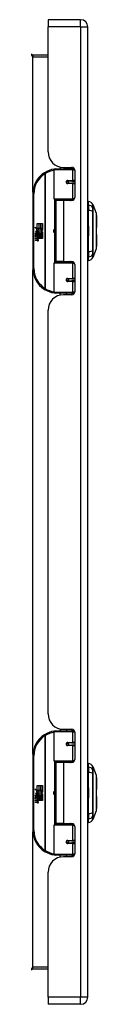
# Model space of a CAD drawing. Header units: inches. Extents: x 10 to 135, y 9 to 88.
# Tile 3 of 9: x 49.45 to 50.76, y 39.2 to 59. Entities that reach past the tile are written whole.
import ezdxf

# ---------------------------------------------------------------- set-up
doc = ezdxf.new("R2010")
doc.units = ezdxf.units.IN
doc.header["$MEASUREMENT"] = 0
doc.layers.add('Visible Edges(ANSI)', color=7, linetype='Continuous', lineweight=25)
doc.layers.add('Visible Tangent Edges(ANSI)', color=7, linetype='Continuous', lineweight=25)

msp = doc.modelspace()

# ---------------------------------------------------------------- linework, layer by layer
at = {"layer": 'Visible Edges(ANSI)'}
for p, q in [((49.783, 58.998), (49.783, 58.852)), ((50.437, 58.998), (49.783, 58.998)), ((49.783, 56.341), (49.783, 58.852)), ((50.583, 39.341), (50.583, 58.852)), ((49.783, 58.284), (49.479, 58.284)), ((49.903, 55.394), (49.903, 55.979)), ((49.923, 55.998), (50.253, 55.998)), ((50.028, 56.037), (50.028, 55.998)), ((50.095, 56.029), (50.261, 56.029)), ((50.154, 56.029), (50.154, 55.998)), ((50.311, 55.998), (50.253, 55.998)), ((50.311, 55.998), (50.313, 55.998)), ((50.32, 55.97), (50.32, 55.423)), ((50.17, 55.754), (50.171, 55.752)), ((50.176, 55.752), (50.171, 55.752)), ((50.263, 55.754), (50.176, 55.754)), ((50.176, 55.711), (50.263, 55.711)), ((50.178, 55.752), (50.178, 55.754)), ((50.179, 55.713), (50.179, 55.711)), ((50.263, 55.754), (50.32, 55.754)), ((50.32, 55.711), (50.263, 55.711)), ((49.478, 55.498), (49.478, 53.998)), ((50.257, 55.378), (49.919, 55.378)), ((50.091, 55.364), (49.938, 55.364)), ((49.938, 55.364), (49.938, 54.133)), ((49.996, 55.378), (49.996, 55.364)), ((50.261, 55.364), (50.091, 55.364)), ((50.186, 55.378), (50.186, 55.364)), ((50.257, 55.378), (50.3, 55.378)), ((50.599, 55.271), (50.599, 55.339)), ((50.599, 55.271), (50.599, 55.16)), ((50.686, 55.279), (50.753, 55.105)), ((50.595, 55.148), (50.583, 55.148)), ((50.599, 54.337), (50.599, 55.16)), ((49.566, 54.898), (49.599, 54.898)), ((49.566, 54.801), (49.566, 54.898)), ((49.599, 54.898), (49.599, 54.8)), ((49.603, 54.898), (49.635, 54.898)), ((49.603, 54.8), (49.603, 54.898)), ((49.635, 54.898), (49.635, 54.8)), ((49.639, 54.8), (49.639, 54.898)), ((49.639, 54.898), (49.671, 54.898)), ((49.671, 54.898), (49.671, 54.765)), ((50.759, 55.05), (50.759, 54.819)), ((49.519, 54.826), (49.566, 54.801)), ((49.565, 54.782), (49.519, 54.826)), ((49.533, 54.703), (49.561, 54.679)), ((49.533, 54.687), (49.533, 54.703)), ((49.553, 54.673), (49.533, 54.687)), ((49.533, 54.664), (49.553, 54.671)), ((49.533, 54.647), (49.533, 54.664)), ((49.561, 54.661), (49.533, 54.647)), ((49.545, 54.709), (49.536, 54.709)), ((49.551, 54.78), (49.565, 54.782)), ((49.595, 54.749), (49.551, 54.78)), ((49.553, 54.671), (49.553, 54.673)), ((49.557, 54.702), (49.557, 54.739)), ((49.561, 54.679), (49.588, 54.692)), ((49.588, 54.637), (49.561, 54.661)), ((49.566, 54.737), (49.566, 54.713)), ((49.588, 54.676), (49.569, 54.668)), ((49.569, 54.668), (49.569, 54.666)), ((49.569, 54.666), (49.588, 54.653)), ((49.57, 54.8), (49.599, 54.784)), ((49.599, 54.8), (49.57, 54.8)), ((49.573, 54.666), (49.591, 54.674)), ((49.671, 54.666), (49.573, 54.666)), ((49.58, 54.662), (49.671, 54.662)), ((49.591, 54.655), (49.58, 54.662)), ((49.583, 54.742), (49.595, 54.749)), ((49.588, 54.692), (49.588, 54.676)), ((49.599, 54.784), (49.589, 54.782)), ((49.589, 54.782), (49.617, 54.763)), ((49.621, 54.733), (49.591, 54.712)), ((49.591, 54.696), (49.67, 54.696)), ((49.591, 54.674), (49.591, 54.696)), ((49.635, 54.8), (49.603, 54.8)), ((49.617, 54.763), (49.671, 54.8)), ((49.67, 54.696), (49.621, 54.733)), ((49.671, 54.8), (49.639, 54.8)), ((49.671, 54.765), (49.645, 54.747)), ((49.645, 54.747), (49.671, 54.733)), ((49.671, 54.733), (49.671, 54.666)), ((49.671, 54.662), (49.671, 54.632)), ((50.583, 54.849), (50.595, 54.849)), ((50.759, 54.677), (50.759, 54.447)), ((49.533, 54.64), (49.588, 54.631)), ((49.533, 54.627), (49.533, 54.64)), ((49.556, 54.623), (49.533, 54.627)), ((49.533, 54.607), (49.568, 54.6)), ((49.533, 54.593), (49.533, 54.607)), ((49.556, 54.589), (49.533, 54.593)), ((49.533, 54.573), (49.568, 54.567)), ((49.533, 54.56), (49.533, 54.573)), ((49.567, 54.553), (49.533, 54.56)), ((49.578, 54.62), (49.578, 54.617)), ((49.588, 54.619), (49.578, 54.62)), ((49.584, 54.616), (49.591, 54.616)), ((49.588, 54.653), (49.588, 54.637)), ((49.588, 54.631), (49.588, 54.619)), ((49.591, 54.632), (49.591, 54.655)), ((49.671, 54.632), (49.591, 54.632)), ((49.591, 54.628), (49.671, 54.628)), ((49.591, 54.616), (49.591, 54.628)), ((49.671, 54.598), (49.592, 54.598)), ((49.671, 54.628), (49.671, 54.598)), ((50.595, 54.648), (50.583, 54.648)), ((50.595, 54.349), (50.583, 54.349)), ((50.599, 54.337), (50.599, 54.226)), ((50.753, 54.392), (50.686, 54.218)), ((49.903, 53.518), (49.903, 54.103)), ((49.919, 54.119), (50.257, 54.119)), ((50.091, 54.133), (49.938, 54.133)), ((49.996, 54.119), (49.996, 54.133)), ((50.091, 54.133), (50.261, 54.133)), ((50.186, 54.119), (50.186, 54.133)), ((50.3, 54.119), (50.257, 54.119)), ((50.32, 54.074), (50.32, 53.527)), ((50.599, 54.158), (50.599, 54.226)), ((50.17, 53.743), (50.171, 53.745)), ((50.171, 53.745), (50.176, 53.745)), ((50.263, 53.786), (50.176, 53.786)), ((50.176, 53.743), (50.263, 53.743)), ((50.178, 53.745), (50.178, 53.743)), ((50.179, 53.784), (50.179, 53.786)), ((50.263, 53.786), (50.32, 53.786)), ((50.32, 53.743), (50.263, 53.743)), ((50.253, 53.498), (49.923, 53.498)), ((50.028, 53.46), (50.028, 53.498)), ((50.154, 53.467), (50.154, 53.498)), ((50.253, 53.498), (50.311, 53.498)), ((50.313, 53.498), (50.311, 53.498)), ((50.261, 53.467), (50.095, 53.467)), ((49.783, 45.038), (49.783, 53.155)), ((49.903, 44.091), (49.903, 44.676)), ((49.923, 44.695), (50.253, 44.695)), ((50.028, 44.734), (50.028, 44.695)), ((50.095, 44.726), (50.261, 44.726)), ((50.154, 44.726), (50.154, 44.695)), ((50.311, 44.695), (50.253, 44.695)), ((50.311, 44.695), (50.313, 44.695)), ((50.32, 44.667), (50.32, 44.12)), ((50.17, 44.451), (50.171, 44.449)), ((50.176, 44.449), (50.171, 44.449)), ((50.263, 44.451), (50.176, 44.451)), ((50.176, 44.408), (50.263, 44.408)), ((50.178, 44.449), (50.178, 44.451)), ((50.179, 44.41), (50.179, 44.408)), ((50.263, 44.451), (50.32, 44.451)), ((50.32, 44.408), (50.263, 44.408)), ((49.478, 44.195), (49.478, 42.695)), ((50.257, 44.075), (49.919, 44.075)), ((50.091, 44.061), (49.938, 44.061)), ((49.938, 44.061), (49.938, 42.83)), ((49.996, 44.075), (49.996, 44.061)), ((50.261, 44.061), (50.091, 44.061)), ((50.186, 44.075), (50.186, 44.061)), ((50.257, 44.075), (50.3, 44.075)), ((50.599, 43.968), (50.599, 44.036)), ((50.599, 43.968), (50.599, 43.857)), ((50.686, 43.976), (50.753, 43.802)), ((50.595, 43.845), (50.583, 43.845)), ((50.599, 43.034), (50.599, 43.857)), ((49.566, 43.595), (49.599, 43.595)), ((49.566, 43.498), (49.566, 43.595)), ((49.599, 43.595), (49.599, 43.497)), ((49.603, 43.595), (49.635, 43.595)), ((49.603, 43.497), (49.603, 43.595)), ((49.635, 43.595), (49.635, 43.497)), ((49.639, 43.497), (49.639, 43.595)), ((49.639, 43.595), (49.671, 43.595)), ((49.671, 43.595), (49.671, 43.462)), ((50.759, 43.747), (50.759, 43.516)), ((49.519, 43.523), (49.566, 43.498)), ((49.565, 43.479), (49.519, 43.523)), ((49.533, 43.4), (49.561, 43.376)), ((49.533, 43.384), (49.533, 43.4)), ((49.553, 43.37), (49.533, 43.384)), ((49.545, 43.406), (49.536, 43.406)), ((49.551, 43.477), (49.565, 43.479)), ((49.595, 43.446), (49.551, 43.477)), ((49.553, 43.368), (49.553, 43.37)), ((49.557, 43.399), (49.557, 43.436)), ((49.561, 43.376), (49.588, 43.389)), ((49.566, 43.434), (49.566, 43.41)), ((49.588, 43.373), (49.569, 43.365)), ((49.57, 43.497), (49.599, 43.481)), ((49.599, 43.497), (49.57, 43.497)), ((49.573, 43.363), (49.591, 43.371)), ((49.583, 43.439), (49.595, 43.446)), ((49.588, 43.389), (49.588, 43.373)), ((49.599, 43.481), (49.589, 43.479)), ((49.589, 43.479), (49.617, 43.46)), ((49.621, 43.43), (49.591, 43.409)), ((49.591, 43.393), (49.67, 43.393)), ((49.591, 43.371), (49.591, 43.393)), ((49.635, 43.497), (49.603, 43.497)), ((49.617, 43.46), (49.671, 43.497)), ((49.67, 43.393), (49.621, 43.43)), ((49.671, 43.497), (49.639, 43.497)), ((49.671, 43.462), (49.645, 43.444)), ((49.645, 43.444), (49.671, 43.43)), ((49.671, 43.43), (49.671, 43.363)), ((50.583, 43.546), (50.595, 43.546)), ((50.759, 43.374), (50.759, 43.144)), ((49.533, 43.361), (49.553, 43.368)), ((49.533, 43.344), (49.533, 43.361)), ((49.561, 43.358), (49.533, 43.344)), ((49.533, 43.337), (49.588, 43.328)), ((49.533, 43.324), (49.533, 43.337)), ((49.556, 43.32), (49.533, 43.324)), ((49.533, 43.304), (49.568, 43.297)), ((49.533, 43.29), (49.533, 43.304)), ((49.556, 43.286), (49.533, 43.29)), ((49.533, 43.27), (49.568, 43.264)), ((49.533, 43.257), (49.533, 43.27)), ((49.567, 43.25), (49.533, 43.257)), ((49.588, 43.334), (49.561, 43.358)), ((49.569, 43.365), (49.569, 43.363)), ((49.569, 43.363), (49.588, 43.35)), ((49.671, 43.363), (49.573, 43.363)), ((49.578, 43.317), (49.578, 43.314)), ((49.588, 43.316), (49.578, 43.317)), ((49.58, 43.359), (49.671, 43.359)), ((49.591, 43.352), (49.58, 43.359)), ((49.584, 43.313), (49.591, 43.313)), ((49.588, 43.35), (49.588, 43.334)), ((49.588, 43.328), (49.588, 43.316)), ((49.591, 43.329), (49.591, 43.352)), ((49.671, 43.329), (49.591, 43.329)), ((49.591, 43.325), (49.671, 43.325)), ((49.591, 43.313), (49.591, 43.325)), ((49.671, 43.295), (49.592, 43.295)), ((49.671, 43.359), (49.671, 43.329)), ((49.671, 43.325), (49.671, 43.295)), ((50.595, 43.345), (50.583, 43.345)), ((50.595, 43.046), (50.583, 43.046)), ((50.599, 43.034), (50.599, 42.923)), ((50.753, 43.089), (50.686, 42.915)), ((49.903, 42.215), (49.903, 42.8)), ((49.919, 42.816), (50.257, 42.816)), ((50.091, 42.83), (49.938, 42.83)), ((49.996, 42.816), (49.996, 42.83)), ((50.091, 42.83), (50.261, 42.83)), ((50.186, 42.816), (50.186, 42.83)), ((50.3, 42.816), (50.257, 42.816)), ((50.599, 42.855), (50.599, 42.923)), ((50.32, 42.771), (50.32, 42.224)), ((50.17, 42.44), (50.171, 42.442)), ((50.171, 42.442), (50.176, 42.442)), ((50.263, 42.483), (50.176, 42.483)), ((50.176, 42.44), (50.263, 42.44)), ((50.178, 42.442), (50.178, 42.44)), ((50.179, 42.481), (50.179, 42.483)), ((50.263, 42.483), (50.32, 42.483)), ((50.32, 42.44), (50.263, 42.44)), ((50.253, 42.195), (49.923, 42.195)), ((50.028, 42.157), (50.028, 42.195)), ((50.154, 42.164), (50.154, 42.195)), ((50.253, 42.195), (50.311, 42.195)), ((50.313, 42.195), (50.311, 42.195)), ((50.261, 42.164), (50.095, 42.164)), ((49.783, 39.341), (49.783, 41.852)), ((49.479, 39.91), (49.783, 39.91)), ((49.783, 39.341), (49.783, 39.195)), ((50.437, 39.195), (49.783, 39.195))]:
    msp.add_line(p, q, dxfattribs=at)
at = {"layer": 'Visible Edges(ANSI)', "flags": 128}
for points in [[(49.91, 55.994), (49.91, 55.994), (49.91, 55.994), (49.91, 55.994), (49.909, 55.994), (49.909, 55.994), (49.909, 55.994), (49.909, 55.994), (49.908, 55.994), (49.908, 55.993), (49.908, 55.993), (49.908, 55.993), (49.907, 55.993), (49.907, 55.993), (49.907, 55.993), (49.907, 55.993), (49.906, 55.993), (49.906, 55.993), (49.906, 55.993), (49.906, 55.993), (49.906, 55.993), (49.905, 55.993), (49.905, 55.993), (49.905, 55.993), (49.905, 55.993)], [(50.176, 55.711), (50.173, 55.711), (50.17, 55.712), (50.168, 55.713), (50.165, 55.714), (50.163, 55.715), (50.161, 55.717), (50.159, 55.719), (50.157, 55.721), (50.156, 55.724), (50.155, 55.727), (50.154, 55.73), (50.154, 55.733), (50.154, 55.736), (50.155, 55.739), (50.156, 55.741), (50.157, 55.744), (50.159, 55.746), (50.161, 55.748), (50.163, 55.75), (50.165, 55.752), (50.168, 55.753), (50.17, 55.754), (50.173, 55.754), (50.176, 55.754)], [(50.223, 55.364), (50.226, 55.365), (50.229, 55.366), (50.232, 55.367), (50.235, 55.368), (50.238, 55.369), (50.241, 55.37), (50.244, 55.371), (50.247, 55.372), (50.25, 55.373), (50.253, 55.374), (50.256, 55.374), (50.259, 55.375), (50.263, 55.375), (50.266, 55.376), (50.269, 55.376), (50.272, 55.377), (50.275, 55.377), (50.278, 55.377), (50.281, 55.378), (50.284, 55.378), (50.287, 55.378), (50.29, 55.378), (50.294, 55.378), (50.297, 55.378)], [(50.754, 54.393), (50.754, 54.394), (50.754, 54.395), (50.754, 54.397), (50.754, 54.4), (50.754, 54.404), (50.754, 54.409), (50.754, 54.414), (50.754, 54.42), (50.754, 54.427), (50.754, 54.435), (50.754, 54.444), (50.754, 54.453), (50.754, 54.463), (50.754, 54.474), (50.754, 54.485), (50.754, 54.497), (50.754, 54.51), (50.754, 54.523), (50.754, 54.537), (50.754, 54.551), (50.754, 54.566), (50.754, 54.581), (50.754, 54.596), (50.754, 54.612), (50.754, 54.629), (50.754, 54.645), (50.754, 54.662), (50.754, 54.679), (50.754, 54.696), (50.754, 54.713), (50.754, 54.731), (50.754, 54.748), (50.754, 54.766), (50.754, 54.783), (50.754, 54.801), (50.754, 54.818), (50.754, 54.835), (50.754, 54.852), (50.754, 54.868), (50.754, 54.884), (50.754, 54.901), (50.754, 54.916), (50.754, 54.931), (50.754, 54.946), (50.754, 54.96), (50.754, 54.974), (50.754, 54.987), (50.754, 55), (50.754, 55.012), (50.754, 55.023), (50.754, 55.034), (50.754, 55.044), (50.754, 55.053), (50.754, 55.062), (50.754, 55.069), (50.754, 55.077), (50.754, 55.083), (50.754, 55.088), (50.754, 55.093), (50.754, 55.097), (50.754, 55.1), (50.754, 55.102), (50.754, 55.103), (50.754, 55.104)], [(50.297, 54.119), (50.294, 54.119), (50.29, 54.119), (50.287, 54.119), (50.284, 54.119), (50.281, 54.119), (50.278, 54.119), (50.275, 54.12), (50.272, 54.12), (50.269, 54.121), (50.266, 54.121), (50.263, 54.122), (50.259, 54.122), (50.256, 54.123), (50.253, 54.123), (50.25, 54.124), (50.247, 54.125), (50.244, 54.126), (50.241, 54.127), (50.238, 54.128), (50.235, 54.129), (50.232, 54.13), (50.229, 54.131), (50.226, 54.132), (50.223, 54.133)], [(50.176, 53.743), (50.173, 53.743), (50.17, 53.743), (50.168, 53.744), (50.165, 53.745), (50.163, 53.747), (50.161, 53.748), (50.159, 53.751), (50.157, 53.753), (50.156, 53.756), (50.155, 53.758), (50.154, 53.761), (50.154, 53.764), (50.154, 53.767), (50.155, 53.77), (50.156, 53.773), (50.157, 53.775), (50.159, 53.778), (50.161, 53.78), (50.163, 53.782), (50.165, 53.783), (50.168, 53.784), (50.17, 53.785), (50.173, 53.786), (50.176, 53.786)], [(49.905, 53.504), (49.905, 53.504), (49.905, 53.504), (49.905, 53.504), (49.906, 53.504), (49.906, 53.504), (49.906, 53.504), (49.906, 53.504), (49.906, 53.504), (49.907, 53.504), (49.907, 53.504), (49.907, 53.504), (49.907, 53.504), (49.908, 53.503), (49.908, 53.503), (49.908, 53.503), (49.908, 53.503), (49.909, 53.503), (49.909, 53.503), (49.909, 53.503), (49.909, 53.503), (49.91, 53.503), (49.91, 53.503), (49.91, 53.503), (49.91, 53.503)], [(49.91, 44.691), (49.91, 44.691), (49.91, 44.691), (49.91, 44.691), (49.909, 44.691), (49.909, 44.691), (49.909, 44.691), (49.909, 44.691), (49.908, 44.691), (49.908, 44.69), (49.908, 44.69), (49.908, 44.69), (49.907, 44.69), (49.907, 44.69), (49.907, 44.69), (49.907, 44.69), (49.906, 44.69), (49.906, 44.69), (49.906, 44.69), (49.906, 44.69), (49.906, 44.69), (49.905, 44.69), (49.905, 44.69), (49.905, 44.69), (49.905, 44.69)], [(50.176, 44.408), (50.173, 44.408), (50.17, 44.409), (50.168, 44.41), (50.165, 44.411), (50.163, 44.412), (50.161, 44.414), (50.159, 44.416), (50.157, 44.418), (50.156, 44.421), (50.155, 44.424), (50.154, 44.427), (50.154, 44.43), (50.154, 44.433), (50.155, 44.436), (50.156, 44.438), (50.157, 44.441), (50.159, 44.443), (50.161, 44.445), (50.163, 44.447), (50.165, 44.449), (50.168, 44.45), (50.17, 44.451), (50.173, 44.451), (50.176, 44.451)], [(50.223, 44.061), (50.226, 44.062), (50.229, 44.063), (50.232, 44.064), (50.235, 44.065), (50.238, 44.066), (50.241, 44.067), (50.244, 44.068), (50.247, 44.069), (50.25, 44.07), (50.253, 44.071), (50.256, 44.071), (50.259, 44.072), (50.263, 44.072), (50.266, 44.073), (50.269, 44.073), (50.272, 44.074), (50.275, 44.074), (50.278, 44.074), (50.281, 44.075), (50.284, 44.075), (50.287, 44.075), (50.29, 44.075), (50.294, 44.075), (50.297, 44.075)], [(50.754, 43.09), (50.754, 43.091), (50.754, 43.092), (50.754, 43.094), (50.754, 43.097), (50.754, 43.101), (50.754, 43.106), (50.754, 43.111), (50.754, 43.117), (50.754, 43.124), (50.754, 43.132), (50.754, 43.141), (50.754, 43.15), (50.754, 43.16), (50.754, 43.171), (50.754, 43.182), (50.754, 43.194), (50.754, 43.207), (50.754, 43.22), (50.754, 43.234), (50.754, 43.248), (50.754, 43.263), (50.754, 43.278), (50.754, 43.293), (50.754, 43.309), (50.754, 43.326), (50.754, 43.342), (50.754, 43.359), (50.754, 43.376), (50.754, 43.393), (50.754, 43.41), (50.754, 43.428), (50.754, 43.445), (50.754, 43.463), (50.754, 43.48), (50.754, 43.498), (50.754, 43.515), (50.754, 43.532), (50.754, 43.549), (50.754, 43.565), (50.754, 43.581), (50.754, 43.598), (50.754, 43.613), (50.754, 43.628), (50.754, 43.643), (50.754, 43.657), (50.754, 43.671), (50.754, 43.684), (50.754, 43.697), (50.754, 43.709), (50.754, 43.72), (50.754, 43.731), (50.754, 43.741), (50.754, 43.75), (50.754, 43.759), (50.754, 43.766), (50.754, 43.774), (50.754, 43.78), (50.754, 43.785), (50.754, 43.79), (50.754, 43.794), (50.754, 43.797), (50.754, 43.799), (50.754, 43.8), (50.754, 43.801)], [(50.297, 42.816), (50.294, 42.816), (50.29, 42.816), (50.287, 42.816), (50.284, 42.816), (50.281, 42.816), (50.278, 42.816), (50.275, 42.817), (50.272, 42.817), (50.269, 42.818), (50.266, 42.818), (50.263, 42.819), (50.259, 42.819), (50.256, 42.82), (50.253, 42.82), (50.25, 42.821), (50.247, 42.822), (50.244, 42.823), (50.241, 42.824), (50.238, 42.825), (50.235, 42.826), (50.232, 42.827), (50.229, 42.828), (50.226, 42.829), (50.223, 42.83)], [(50.176, 42.44), (50.173, 42.44), (50.17, 42.44), (50.168, 42.441), (50.165, 42.442), (50.163, 42.444), (50.161, 42.445), (50.159, 42.448), (50.157, 42.45), (50.156, 42.453), (50.155, 42.455), (50.154, 42.458), (50.154, 42.461), (50.154, 42.464), (50.155, 42.467), (50.156, 42.47), (50.157, 42.472), (50.159, 42.475), (50.161, 42.477), (50.163, 42.479), (50.165, 42.48), (50.168, 42.481), (50.17, 42.482), (50.173, 42.483), (50.176, 42.483)], [(49.905, 42.201), (49.905, 42.201), (49.905, 42.201), (49.905, 42.201), (49.906, 42.201), (49.906, 42.201), (49.906, 42.201), (49.906, 42.201), (49.906, 42.201), (49.907, 42.201), (49.907, 42.201), (49.907, 42.201), (49.907, 42.201), (49.908, 42.2), (49.908, 42.2), (49.908, 42.2), (49.908, 42.2), (49.909, 42.2), (49.909, 42.2), (49.909, 42.2), (49.909, 42.2), (49.91, 42.2), (49.91, 42.2), (49.91, 42.2), (49.91, 42.2)]]:
    msp.add_lwpolyline(points, dxfattribs=at)
at = {"layer": 'Visible Edges(ANSI)'}
for centre in [(50.176, 55.733), (50.176, 53.764), (50.176, 44.43), (50.176, 42.461)]:
    msp.add_circle(centre, 0.0197, dxfattribs=at)
for centre, radius, start, end in [((50.437, 58.852), 0.146, 0, 90), ((49.479, 58.315), 0.031, 180, 270), ((50.095, 56.341), 0.312, 180, 270), ((49.978, 55.498), 0.5, 122.2377, 180), ((49.978, 55.498), 0.5, 98.5081, 122.2377), ((49.923, 55.979), 0.0197, 90, 180), ((50.261, 55.97), 0.0591, 0, 90), ((50.176, 55.733), 0.0217, 279.147, 90), ((49.919, 55.394), 0.0157, 180, 270), ((50.261, 55.423), 0.0591, 270, 0), ((50.582, 55.222), 0.118, 29.7291, 82.0587), ((50.676, 55.276), 0.00984, 21.2505, 29.7291), ((50.595, 55.168), 0.0197, 270, 281.537), ((50.749, 55.104), 0.00492, 0.2088, 21.2505), ((50.747, 55.05), 0.0118, 0, 53.4634), ((49.594, 54.727), 0.0607, 171.5605, 197.3343), ((49.553, 54.733), 0.0197, 86.5646, 171.5605), ((49.573, 54.72), 0.0307, 154.6784, 202.5609), ((49.554, 54.729), 0.0096, 73.5261, 154.6784), ((49.552, 54.713), 0.0398, 44.1684, 86.5646), ((49.568, 54.728), 0.0282, 246.1555, 293.8445), ((49.564, 54.72), 0.0168, 19.3797, 82.9975), ((49.57, 54.721), 0.00955, 241.4547, 321.1652), ((49.569, 54.722), 0.0109, 321.1652, 19.3797), ((49.573, 54.716), 0.0152, 293.8445, 355.0802), ((49.559, 54.72), 0.0299, 350.4085, 44.1684), ((49.559, 54.72), 0.033, 347.079, 43.1785), ((49.804, 54.748), 0.0965, 342.5328, 17.4672), ((50.595, 54.829), 0.0197, 78.463, 90), ((50.747, 54.819), 0.0118, 305.8742, 0), ((50.747, 54.677), 0.0118, 0, 54.1258), ((49.548, 54.577), 0.0465, 57.5992, 80), ((49.548, 54.543), 0.0465, 58.5584, 80.8257), ((49.573, 54.581), 0.0288, 259, 288.4748), ((49.57, 54.613), 0.0123, 260, 293.5571), ((49.57, 54.579), 0.0123, 259.9922, 293.5487), ((49.566, 54.606), 0.0126, 6.03, 57.5992), ((49.566, 54.573), 0.0126, 6.1027, 57.6083), ((49.572, 54.607), 0.006, 293.5571, 6.03), ((49.574, 54.615), 0.0288, 273.6169, 286.9928), ((49.565, 54.564), 0.0246, 359.6788, 63.9508), ((49.572, 54.573), 0.006, 293.5487, 6.1027), ((49.565, 54.597), 0.024, 359.4776, 57.4114), ((49.579, 54.597), 0.0101, 286.9928, 359.4776), ((49.579, 54.564), 0.0105, 288.4748, 359.6788), ((49.568, 54.599), 0.024, 358.7952, 46.5849), ((50.595, 54.668), 0.0197, 270, 281.537), ((50.595, 54.329), 0.0197, 78.463, 90), ((50.749, 54.393), 0.00492, 338.7495, 359.7912), ((50.747, 54.447), 0.0118, 306.5366, 0), ((49.919, 54.103), 0.0157, 90, 180), ((50.261, 54.074), 0.0591, 0, 90), ((50.582, 54.275), 0.118, 277.9413, 330.2709), ((50.676, 54.221), 0.00984, 330.2709, 338.7495), ((49.978, 53.998), 0.5, 180, 237.7623), ((50.176, 53.764), 0.0217, 270, 80.853), ((49.978, 53.998), 0.5, 237.7623, 261.4919), ((49.923, 53.518), 0.0197, 180, 270), ((50.261, 53.527), 0.0591, 270, 0), ((50.095, 53.155), 0.312, 90, 180), ((50.095, 45.038), 0.312, 180, 270), ((49.978, 44.195), 0.5, 122.2377, 180), ((49.978, 44.195), 0.5, 98.5081, 122.2377), ((49.923, 44.676), 0.0197, 90, 180), ((50.261, 44.667), 0.0591, 0, 90), ((50.176, 44.43), 0.0217, 279.147, 90), ((49.919, 44.091), 0.0157, 180, 270), ((50.261, 44.12), 0.0591, 270, 0), ((50.582, 43.919), 0.118, 29.7291, 82.0587), ((50.676, 43.973), 0.00984, 21.2505, 29.7291), ((50.595, 43.865), 0.0197, 270, 281.537), ((50.749, 43.801), 0.00492, 0.2088, 21.2505), ((50.747, 43.747), 0.0118, 0, 53.4634), ((49.594, 43.424), 0.0607, 171.5605, 197.3343), ((49.553, 43.43), 0.0197, 86.5646, 171.5605), ((49.573, 43.417), 0.0307, 154.6784, 202.5609), ((49.554, 43.426), 0.0096, 73.5261, 154.6784), ((49.552, 43.41), 0.0398, 44.1684, 86.5646), ((49.568, 43.425), 0.0282, 246.1555, 293.8445), ((49.564, 43.417), 0.0168, 19.3797, 82.9975), ((49.57, 43.418), 0.00955, 241.4547, 321.1652), ((49.569, 43.419), 0.0109, 321.1652, 19.3797), ((49.573, 43.413), 0.0152, 293.8445, 355.0802), ((49.559, 43.417), 0.0299, 350.4085, 44.1684), ((49.559, 43.417), 0.033, 347.079, 43.1785), ((49.804, 43.445), 0.0965, 342.5328, 17.4672), ((50.595, 43.526), 0.0197, 78.463, 90), ((50.747, 43.516), 0.0118, 305.8742, 0), ((50.747, 43.374), 0.0118, 0, 54.1258), ((49.548, 43.274), 0.0465, 57.5992, 80), ((49.548, 43.24), 0.0465, 58.5584, 80.8257), ((49.573, 43.278), 0.0288, 259, 288.4748), ((49.57, 43.31), 0.0123, 260, 293.5571), ((49.57, 43.276), 0.0123, 259.9922, 293.5487), ((49.566, 43.303), 0.0126, 6.03, 57.5992), ((49.566, 43.27), 0.0126, 6.1027, 57.6083), ((49.572, 43.304), 0.006, 293.5571, 6.03), ((49.574, 43.312), 0.0288, 273.6169, 286.9928), ((49.565, 43.261), 0.0246, 359.6788, 63.9508), ((49.572, 43.27), 0.006, 293.5487, 6.1027), ((49.565, 43.294), 0.024, 359.4776, 57.4114), ((49.579, 43.294), 0.0101, 286.9928, 359.4776), ((49.579, 43.261), 0.0105, 288.4748, 359.6788), ((49.568, 43.296), 0.024, 358.7952, 46.5849), ((50.595, 43.365), 0.0197, 270, 281.537), ((50.595, 43.026), 0.0197, 78.463, 90), ((50.749, 43.09), 0.00492, 338.7495, 359.7912), ((50.747, 43.144), 0.0118, 306.5366, 0), ((49.919, 42.8), 0.0157, 90, 180), ((50.261, 42.771), 0.0591, 0, 90), ((50.582, 42.972), 0.118, 277.9413, 330.2709), ((50.676, 42.918), 0.00984, 330.2709, 338.7495), ((49.978, 42.695), 0.5, 180, 237.7623), ((50.176, 42.461), 0.0217, 270, 80.853), ((49.978, 42.695), 0.5, 237.7623, 261.4919), ((49.923, 42.215), 0.0197, 180, 270), ((50.261, 42.224), 0.0591, 270, 0), ((50.095, 41.852), 0.312, 90, 180), ((49.479, 39.879), 0.031, 90, 180), ((50.437, 39.341), 0.146, 270, 0)]:
    msp.add_arc(centre, radius, start, end, dxfattribs=at)
at = {"layer": 'Visible Tangent Edges(ANSI)'}
for p, q in [((50.437, 58.852), (49.783, 58.852)), ((50.437, 58.852), (50.437, 58.998)), ((50.437, 58.852), (50.437, 39.341)), ((50.437, 58.852), (50.583, 58.852)), ((49.479, 58.284), (49.479, 58.253)), ((49.479, 58.253), (49.783, 58.253)), ((49.479, 55.53), (49.479, 58.253)), ((49.712, 55.921), (49.722, 55.905)), ((49.722, 55.905), (49.722, 53.592)), ((49.722, 55.905), (49.726, 55.905)), ((49.726, 53.592), (49.726, 55.905)), ((50.272, 55.979), (49.903, 55.979)), ((50.272, 55.979), (50.319, 55.979)), ((50.272, 55.979), (50.272, 55.764)), ((50.296, 56.018), (50.296, 55.998)), ((50.18, 55.764), (50.272, 55.764)), ((50.272, 55.701), (50.18, 55.701)), ((50.32, 55.764), (50.272, 55.764)), ((50.272, 55.701), (50.272, 55.394)), ((50.272, 55.701), (50.32, 55.701)), ((49.478, 55.498), (49.498, 55.498)), ((49.498, 53.998), (49.498, 55.498)), ((49.903, 55.394), (50.272, 55.394)), ((49.911, 55.381), (49.911, 54.116)), ((50.091, 55.364), (50.091, 54.133)), ((50.312, 55.394), (50.272, 55.394)), ((50.296, 55.378), (50.296, 55.375)), ((50.595, 54.861), (50.595, 55.148)), ((50.686, 55.214), (50.686, 55.214)), ((50.686, 55.14), (50.686, 55.141)), ((50.595, 54.861), (50.583, 54.861)), ((50.595, 54.849), (50.595, 54.861)), ((50.583, 54.839), (50.595, 54.839)), ((50.595, 54.658), (50.583, 54.658)), ((50.595, 54.849), (50.595, 54.839)), ((50.595, 54.839), (50.595, 54.658)), ((50.595, 54.658), (50.595, 54.648)), ((50.583, 54.636), (50.595, 54.636)), ((50.595, 54.636), (50.595, 54.648)), ((50.595, 54.349), (50.595, 54.636)), ((50.686, 54.356), (50.686, 54.356)), ((50.686, 54.283), (50.686, 54.283)), ((50.272, 54.103), (49.903, 54.103)), ((50.272, 54.103), (50.312, 54.103)), ((50.272, 54.103), (50.272, 53.796)), ((50.296, 54.122), (50.296, 54.119)), ((49.498, 53.998), (49.478, 53.998)), ((49.479, 44.227), (49.479, 53.967)), ((50.18, 53.796), (50.272, 53.796)), ((50.272, 53.733), (50.18, 53.733)), ((50.32, 53.796), (50.272, 53.796)), ((50.272, 53.733), (50.272, 53.518)), ((50.272, 53.733), (50.32, 53.733)), ((49.722, 53.592), (49.712, 53.576)), ((49.726, 53.592), (49.722, 53.592)), ((49.903, 53.518), (50.272, 53.518)), ((50.319, 53.518), (50.272, 53.518)), ((50.296, 53.498), (50.296, 53.479)), ((49.712, 44.618), (49.722, 44.602)), ((49.722, 44.602), (49.722, 42.289)), ((49.722, 44.602), (49.726, 44.602)), ((49.726, 42.289), (49.726, 44.602)), ((50.272, 44.676), (49.903, 44.676)), ((50.272, 44.676), (50.319, 44.676)), ((50.272, 44.676), (50.272, 44.461)), ((50.296, 44.715), (50.296, 44.695)), ((50.18, 44.461), (50.272, 44.461)), ((50.272, 44.398), (50.18, 44.398)), ((50.32, 44.461), (50.272, 44.461)), ((50.272, 44.398), (50.272, 44.091)), ((50.272, 44.398), (50.32, 44.398)), ((49.478, 44.195), (49.498, 44.195)), ((49.498, 42.695), (49.498, 44.195)), ((49.903, 44.091), (50.272, 44.091)), ((49.911, 44.078), (49.911, 42.813)), ((50.091, 44.061), (50.091, 42.83)), ((50.312, 44.091), (50.272, 44.091)), ((50.296, 44.075), (50.296, 44.072)), ((50.595, 43.558), (50.595, 43.845)), ((50.686, 43.911), (50.686, 43.911)), ((50.686, 43.837), (50.686, 43.838)), ((50.595, 43.558), (50.583, 43.558)), ((50.583, 43.536), (50.595, 43.536)), ((50.595, 43.546), (50.595, 43.558)), ((50.595, 43.546), (50.595, 43.536)), ((50.595, 43.536), (50.595, 43.355)), ((50.595, 43.355), (50.583, 43.355)), ((50.583, 43.333), (50.595, 43.333)), ((50.595, 43.355), (50.595, 43.345)), ((50.595, 43.333), (50.595, 43.345)), ((50.595, 43.046), (50.595, 43.333)), ((50.686, 43.053), (50.686, 43.053)), ((50.686, 42.98), (50.686, 42.98)), ((50.272, 42.8), (49.903, 42.8)), ((50.272, 42.8), (50.312, 42.8)), ((50.272, 42.8), (50.272, 42.493)), ((50.296, 42.819), (50.296, 42.816)), ((49.498, 42.695), (49.478, 42.695)), ((49.479, 39.941), (49.479, 42.664)), ((50.18, 42.493), (50.272, 42.493)), ((50.272, 42.43), (50.18, 42.43)), ((50.32, 42.493), (50.272, 42.493)), ((50.272, 42.43), (50.272, 42.215)), ((50.272, 42.43), (50.32, 42.43)), ((49.722, 42.289), (49.712, 42.273)), ((49.726, 42.289), (49.722, 42.289)), ((49.903, 42.215), (50.272, 42.215)), ((50.319, 42.215), (50.272, 42.215)), ((50.296, 42.195), (50.296, 42.176)), ((49.783, 39.941), (49.479, 39.941)), ((49.479, 39.91), (49.479, 39.941)), ((50.437, 39.341), (49.783, 39.341)), ((50.583, 39.341), (50.437, 39.341)), ((50.437, 39.195), (50.437, 39.341))]:
    msp.add_line(p, q, dxfattribs=at)
at = {"layer": 'Visible Tangent Edges(ANSI)', "flags": 128}
for points in [[(50.18, 55.764), (50.176, 55.764), (50.172, 55.763), (50.168, 55.762), (50.164, 55.76), (50.161, 55.758), (50.157, 55.756), (50.154, 55.752), (50.152, 55.749), (50.15, 55.745), (50.148, 55.741), (50.147, 55.737), (50.147, 55.733), (50.147, 55.728), (50.148, 55.724), (50.15, 55.72), (50.152, 55.716), (50.155, 55.713), (50.158, 55.71), (50.161, 55.707), (50.165, 55.705), (50.168, 55.703), (50.172, 55.702), (50.176, 55.701), (50.18, 55.701)], [(50.297, 55.378), (50.292, 55.378), (50.287, 55.378), (50.283, 55.378), (50.278, 55.378), (50.273, 55.378), (50.269, 55.378), (50.264, 55.377), (50.259, 55.377), (50.255, 55.376), (50.25, 55.376), (50.245, 55.376), (50.241, 55.375), (50.236, 55.374), (50.232, 55.374), (50.227, 55.373), (50.222, 55.372), (50.218, 55.372), (50.213, 55.371), (50.209, 55.37), (50.204, 55.369), (50.2, 55.368), (50.195, 55.367), (50.191, 55.366), (50.186, 55.365)], [(50.685, 55.281), (50.685, 55.28), (50.685, 55.28), (50.685, 55.28), (50.685, 55.279), (50.685, 55.278), (50.685, 55.277), (50.685, 55.275), (50.685, 55.273), (50.685, 55.271), (50.685, 55.269), (50.685, 55.267), (50.685, 55.264), (50.685, 55.262), (50.685, 55.259), (50.685, 55.255), (50.685, 55.252), (50.685, 55.248), (50.685, 55.244), (50.685, 55.24), (50.685, 55.236), (50.685, 55.231), (50.685, 55.226), (50.685, 55.221), (50.685, 55.216)], [(50.686, 55.214), (50.686, 55.219), (50.686, 55.224), (50.686, 55.229), (50.686, 55.234), (50.686, 55.238), (50.686, 55.242), (50.686, 55.246), (50.686, 55.25), (50.686, 55.254), (50.686, 55.257), (50.686, 55.26), (50.686, 55.263), (50.686, 55.265), (50.686, 55.268), (50.686, 55.27), (50.686, 55.272), (50.686, 55.274), (50.686, 55.275), (50.686, 55.276), (50.686, 55.277), (50.686, 55.278), (50.686, 55.279), (50.686, 55.279), (50.686, 55.279)], [(50.685, 55.216), (50.685, 55.215), (50.685, 55.213), (50.685, 55.211), (50.685, 55.209), (50.685, 55.207), (50.685, 55.204), (50.685, 55.202), (50.685, 55.199), (50.685, 55.197), (50.685, 55.194), (50.685, 55.191), (50.685, 55.188), (50.685, 55.184), (50.685, 55.181), (50.685, 55.177), (50.685, 55.174), (50.685, 55.17), (50.685, 55.166), (50.685, 55.162), (50.685, 55.158), (50.685, 55.154), (50.685, 55.15), (50.685, 55.146), (50.685, 55.142)], [(50.685, 55.142), (50.685, 55.11), (50.685, 55.078), (50.685, 55.046), (50.685, 55.013), (50.685, 54.98), (50.685, 54.947), (50.685, 54.914), (50.685, 54.881), (50.685, 54.848), (50.685, 54.814), (50.685, 54.781), (50.685, 54.748), (50.685, 54.714), (50.685, 54.681), (50.685, 54.648), (50.685, 54.615), (50.685, 54.582), (50.685, 54.549), (50.685, 54.516), (50.685, 54.483), (50.685, 54.451), (50.685, 54.419), (50.685, 54.387), (50.685, 54.355)], [(50.686, 55.141), (50.686, 55.145), (50.686, 55.149), (50.686, 55.153), (50.686, 55.157), (50.686, 55.161), (50.686, 55.165), (50.686, 55.169), (50.686, 55.172), (50.686, 55.176), (50.686, 55.179), (50.686, 55.183), (50.686, 55.186), (50.686, 55.189), (50.686, 55.192), (50.686, 55.195), (50.686, 55.197), (50.686, 55.2), (50.686, 55.202), (50.686, 55.205), (50.686, 55.207), (50.686, 55.209), (50.686, 55.211), (50.686, 55.212), (50.686, 55.214)], [(50.686, 54.356), (50.686, 54.388), (50.686, 54.42), (50.686, 54.452), (50.686, 54.484), (50.686, 54.517), (50.686, 54.549), (50.686, 54.582), (50.686, 54.615), (50.686, 54.648), (50.686, 54.681), (50.686, 54.715), (50.686, 54.748), (50.686, 54.781), (50.686, 54.814), (50.686, 54.847), (50.686, 54.881), (50.686, 54.914), (50.686, 54.947), (50.686, 54.98), (50.686, 55.012), (50.686, 55.045), (50.686, 55.077), (50.686, 55.109), (50.686, 55.14)], [(50.753, 55.105), (50.753, 55.105), (50.753, 55.105), (50.753, 55.104), (50.753, 55.103), (50.753, 55.102), (50.753, 55.1), (50.753, 55.098), (50.753, 55.096), (50.753, 55.093), (50.753, 55.09), (50.753, 55.087), (50.753, 55.084), (50.753, 55.08), (50.753, 55.076), (50.753, 55.072), (50.753, 55.068), (50.753, 55.063), (50.754, 55.058), (50.754, 55.053), (50.754, 55.047), (50.754, 55.042), (50.754, 55.036), (50.754, 55.029), (50.754, 55.023)], [(50.754, 54.976), (50.754, 54.96), (50.754, 54.943), (50.754, 54.925), (50.753, 54.907), (50.753, 54.889), (50.753, 54.869), (50.753, 54.85), (50.753, 54.83), (50.753, 54.81), (50.753, 54.789), (50.753, 54.769), (50.753, 54.748), (50.753, 54.728), (50.753, 54.707), (50.753, 54.687), (50.753, 54.667), (50.753, 54.647), (50.753, 54.627), (50.753, 54.608), (50.753, 54.589), (50.754, 54.571), (50.754, 54.554), (50.754, 54.537), (50.754, 54.521)], [(50.754, 55.023), (50.754, 55.021), (50.754, 55.019), (50.754, 55.018), (50.754, 55.016), (50.754, 55.014), (50.754, 55.012), (50.754, 55.01), (50.754, 55.008), (50.754, 55.006), (50.754, 55.005), (50.754, 55.003), (50.754, 55.001), (50.754, 54.999), (50.754, 54.997), (50.754, 54.995), (50.754, 54.993), (50.754, 54.991), (50.754, 54.989), (50.754, 54.987), (50.754, 54.984), (50.754, 54.982), (50.754, 54.98), (50.754, 54.978), (50.754, 54.976)], [(50.754, 54.474), (50.754, 54.467), (50.754, 54.461), (50.754, 54.455), (50.754, 54.45), (50.754, 54.444), (50.754, 54.439), (50.753, 54.434), (50.753, 54.429), (50.753, 54.425), (50.753, 54.42), (50.753, 54.417), (50.753, 54.413), (50.753, 54.409), (50.753, 54.406), (50.753, 54.404), (50.753, 54.401), (50.753, 54.399), (50.753, 54.397), (50.753, 54.395), (50.753, 54.394), (50.753, 54.393), (50.753, 54.392), (50.753, 54.392), (50.753, 54.392)], [(50.754, 54.521), (50.754, 54.519), (50.754, 54.517), (50.754, 54.515), (50.754, 54.512), (50.754, 54.51), (50.754, 54.508), (50.754, 54.506), (50.754, 54.504), (50.754, 54.502), (50.754, 54.5), (50.754, 54.498), (50.754, 54.496), (50.754, 54.494), (50.754, 54.492), (50.754, 54.49), (50.754, 54.489), (50.754, 54.487), (50.754, 54.485), (50.754, 54.483), (50.754, 54.481), (50.754, 54.479), (50.754, 54.477), (50.754, 54.476), (50.754, 54.474)], [(50.685, 54.355), (50.685, 54.351), (50.685, 54.347), (50.685, 54.343), (50.685, 54.339), (50.685, 54.335), (50.685, 54.331), (50.685, 54.327), (50.685, 54.323), (50.685, 54.32), (50.685, 54.316), (50.685, 54.313), (50.685, 54.309), (50.685, 54.306), (50.685, 54.303), (50.685, 54.3), (50.685, 54.298), (50.685, 54.295), (50.685, 54.292), (50.685, 54.29), (50.685, 54.288), (50.685, 54.286), (50.685, 54.284), (50.685, 54.282), (50.685, 54.281)], [(50.685, 54.281), (50.685, 54.276), (50.685, 54.271), (50.685, 54.266), (50.685, 54.261), (50.685, 54.257), (50.685, 54.253), (50.685, 54.249), (50.685, 54.245), (50.685, 54.242), (50.685, 54.238), (50.685, 54.235), (50.685, 54.233), (50.685, 54.23), (50.685, 54.228), (50.685, 54.225), (50.685, 54.224), (50.685, 54.222), (50.685, 54.22), (50.685, 54.219), (50.685, 54.218), (50.685, 54.217), (50.685, 54.217), (50.685, 54.216), (50.685, 54.216)], [(50.686, 54.283), (50.686, 54.284), (50.686, 54.286), (50.686, 54.288), (50.686, 54.29), (50.686, 54.292), (50.686, 54.294), (50.686, 54.297), (50.686, 54.299), (50.686, 54.302), (50.686, 54.305), (50.686, 54.308), (50.686, 54.311), (50.686, 54.314), (50.686, 54.318), (50.686, 54.321), (50.686, 54.325), (50.686, 54.328), (50.686, 54.332), (50.686, 54.336), (50.686, 54.34), (50.686, 54.344), (50.686, 54.348), (50.686, 54.352), (50.686, 54.356)], [(50.686, 54.218), (50.686, 54.218), (50.686, 54.218), (50.686, 54.219), (50.686, 54.219), (50.686, 54.22), (50.686, 54.222), (50.686, 54.223), (50.686, 54.225), (50.686, 54.227), (50.686, 54.229), (50.686, 54.231), (50.686, 54.234), (50.686, 54.237), (50.686, 54.24), (50.686, 54.243), (50.686, 54.247), (50.686, 54.251), (50.686, 54.254), (50.686, 54.259), (50.686, 54.263), (50.686, 54.268), (50.686, 54.273), (50.686, 54.278), (50.686, 54.283)], [(50.186, 54.132), (50.191, 54.131), (50.195, 54.13), (50.2, 54.129), (50.204, 54.128), (50.209, 54.127), (50.213, 54.126), (50.218, 54.125), (50.222, 54.125), (50.227, 54.124), (50.232, 54.123), (50.236, 54.122), (50.241, 54.122), (50.245, 54.121), (50.25, 54.121), (50.255, 54.12), (50.259, 54.12), (50.264, 54.12), (50.269, 54.119), (50.273, 54.119), (50.278, 54.119), (50.283, 54.119), (50.287, 54.119), (50.292, 54.119), (50.297, 54.119)], [(50.18, 53.796), (50.176, 53.795), (50.172, 53.795), (50.168, 53.794), (50.165, 53.792), (50.161, 53.79), (50.158, 53.787), (50.155, 53.784), (50.152, 53.781), (50.15, 53.777), (50.148, 53.773), (50.147, 53.769), (50.147, 53.764), (50.147, 53.76), (50.148, 53.756), (50.15, 53.752), (50.152, 53.748), (50.154, 53.744), (50.157, 53.741), (50.161, 53.739), (50.164, 53.737), (50.168, 53.735), (50.172, 53.734), (50.176, 53.733), (50.18, 53.733)], [(50.18, 44.461), (50.176, 44.461), (50.172, 44.46), (50.168, 44.459), (50.164, 44.457), (50.161, 44.455), (50.157, 44.453), (50.154, 44.449), (50.152, 44.446), (50.15, 44.442), (50.148, 44.438), (50.147, 44.434), (50.147, 44.43), (50.147, 44.425), (50.148, 44.421), (50.15, 44.417), (50.152, 44.413), (50.155, 44.41), (50.158, 44.407), (50.161, 44.404), (50.165, 44.402), (50.168, 44.4), (50.172, 44.399), (50.176, 44.398), (50.18, 44.398)], [(50.297, 44.075), (50.292, 44.075), (50.287, 44.075), (50.283, 44.075), (50.278, 44.075), (50.273, 44.075), (50.269, 44.075), (50.264, 44.074), (50.259, 44.074), (50.255, 44.073), (50.25, 44.073), (50.245, 44.073), (50.241, 44.072), (50.236, 44.071), (50.232, 44.071), (50.227, 44.07), (50.222, 44.069), (50.218, 44.069), (50.213, 44.068), (50.209, 44.067), (50.204, 44.066), (50.2, 44.065), (50.195, 44.064), (50.191, 44.063), (50.186, 44.062)], [(50.685, 43.978), (50.685, 43.977), (50.685, 43.977), (50.685, 43.977), (50.685, 43.976), (50.685, 43.975), (50.685, 43.974), (50.685, 43.972), (50.685, 43.97), (50.685, 43.968), (50.685, 43.966), (50.685, 43.964), (50.685, 43.961), (50.685, 43.959), (50.685, 43.956), (50.685, 43.952), (50.685, 43.949), (50.685, 43.945), (50.685, 43.941), (50.685, 43.937), (50.685, 43.933), (50.685, 43.928), (50.685, 43.923), (50.685, 43.918), (50.685, 43.913)], [(50.686, 43.911), (50.686, 43.916), (50.686, 43.921), (50.686, 43.926), (50.686, 43.931), (50.686, 43.935), (50.686, 43.939), (50.686, 43.943), (50.686, 43.947), (50.686, 43.951), (50.686, 43.954), (50.686, 43.957), (50.686, 43.96), (50.686, 43.962), (50.686, 43.965), (50.686, 43.967), (50.686, 43.969), (50.686, 43.971), (50.686, 43.972), (50.686, 43.973), (50.686, 43.974), (50.686, 43.975), (50.686, 43.976), (50.686, 43.976), (50.686, 43.976)], [(50.685, 43.913), (50.685, 43.912), (50.685, 43.91), (50.685, 43.908), (50.685, 43.906), (50.685, 43.904), (50.685, 43.901), (50.685, 43.899), (50.685, 43.896), (50.685, 43.894), (50.685, 43.891), (50.685, 43.888), (50.685, 43.885), (50.685, 43.881), (50.685, 43.878), (50.685, 43.874), (50.685, 43.871), (50.685, 43.867), (50.685, 43.863), (50.685, 43.859), (50.685, 43.855), (50.685, 43.851), (50.685, 43.847), (50.685, 43.843), (50.685, 43.839)], [(50.685, 43.839), (50.685, 43.807), (50.685, 43.775), (50.685, 43.743), (50.685, 43.71), (50.685, 43.677), (50.685, 43.644), (50.685, 43.611), (50.685, 43.578), (50.685, 43.545), (50.685, 43.511), (50.685, 43.478), (50.685, 43.445), (50.685, 43.411), (50.685, 43.378), (50.685, 43.345), (50.685, 43.312), (50.685, 43.279), (50.685, 43.246), (50.685, 43.213), (50.685, 43.18), (50.685, 43.148), (50.685, 43.116), (50.685, 43.084), (50.685, 43.052)], [(50.686, 43.838), (50.686, 43.842), (50.686, 43.846), (50.686, 43.85), (50.686, 43.854), (50.686, 43.858), (50.686, 43.862), (50.686, 43.866), (50.686, 43.869), (50.686, 43.873), (50.686, 43.876), (50.686, 43.88), (50.686, 43.883), (50.686, 43.886), (50.686, 43.889), (50.686, 43.892), (50.686, 43.894), (50.686, 43.897), (50.686, 43.899), (50.686, 43.902), (50.686, 43.904), (50.686, 43.906), (50.686, 43.908), (50.686, 43.909), (50.686, 43.911)], [(50.686, 43.053), (50.686, 43.085), (50.686, 43.117), (50.686, 43.149), (50.686, 43.181), (50.686, 43.214), (50.686, 43.246), (50.686, 43.279), (50.686, 43.312), (50.686, 43.345), (50.686, 43.378), (50.686, 43.412), (50.686, 43.445), (50.686, 43.478), (50.686, 43.511), (50.686, 43.544), (50.686, 43.578), (50.686, 43.611), (50.686, 43.644), (50.686, 43.677), (50.686, 43.709), (50.686, 43.742), (50.686, 43.774), (50.686, 43.806), (50.686, 43.837)], [(50.753, 43.802), (50.753, 43.802), (50.753, 43.802), (50.753, 43.801), (50.753, 43.8), (50.753, 43.799), (50.753, 43.797), (50.753, 43.795), (50.753, 43.793), (50.753, 43.79), (50.753, 43.787), (50.753, 43.784), (50.753, 43.781), (50.753, 43.777), (50.753, 43.773), (50.753, 43.769), (50.753, 43.765), (50.753, 43.76), (50.754, 43.755), (50.754, 43.75), (50.754, 43.744), (50.754, 43.739), (50.754, 43.733), (50.754, 43.726), (50.754, 43.72)], [(50.754, 43.673), (50.754, 43.657), (50.754, 43.64), (50.754, 43.622), (50.753, 43.604), (50.753, 43.586), (50.753, 43.566), (50.753, 43.547), (50.753, 43.527), (50.753, 43.507), (50.753, 43.486), (50.753, 43.466), (50.753, 43.445), (50.753, 43.425), (50.753, 43.404), (50.753, 43.384), (50.753, 43.364), (50.753, 43.344), (50.753, 43.324), (50.753, 43.305), (50.753, 43.286), (50.754, 43.268), (50.754, 43.251), (50.754, 43.234), (50.754, 43.218)], [(50.754, 43.72), (50.754, 43.718), (50.754, 43.716), (50.754, 43.715), (50.754, 43.713), (50.754, 43.711), (50.754, 43.709), (50.754, 43.707), (50.754, 43.705), (50.754, 43.703), (50.754, 43.702), (50.754, 43.7), (50.754, 43.698), (50.754, 43.696), (50.754, 43.694), (50.754, 43.692), (50.754, 43.69), (50.754, 43.688), (50.754, 43.686), (50.754, 43.684), (50.754, 43.681), (50.754, 43.679), (50.754, 43.677), (50.754, 43.675), (50.754, 43.673)], [(50.754, 43.171), (50.754, 43.164), (50.754, 43.158), (50.754, 43.152), (50.754, 43.147), (50.754, 43.141), (50.754, 43.136), (50.753, 43.131), (50.753, 43.126), (50.753, 43.122), (50.753, 43.117), (50.753, 43.114), (50.753, 43.11), (50.753, 43.106), (50.753, 43.103), (50.753, 43.101), (50.753, 43.098), (50.753, 43.096), (50.753, 43.094), (50.753, 43.092), (50.753, 43.091), (50.753, 43.09), (50.753, 43.089), (50.753, 43.089), (50.753, 43.089)], [(50.754, 43.218), (50.754, 43.216), (50.754, 43.214), (50.754, 43.212), (50.754, 43.209), (50.754, 43.207), (50.754, 43.205), (50.754, 43.203), (50.754, 43.201), (50.754, 43.199), (50.754, 43.197), (50.754, 43.195), (50.754, 43.193), (50.754, 43.191), (50.754, 43.189), (50.754, 43.187), (50.754, 43.186), (50.754, 43.184), (50.754, 43.182), (50.754, 43.18), (50.754, 43.178), (50.754, 43.176), (50.754, 43.174), (50.754, 43.173), (50.754, 43.171)], [(50.685, 43.052), (50.685, 43.048), (50.685, 43.044), (50.685, 43.04), (50.685, 43.036), (50.685, 43.032), (50.685, 43.028), (50.685, 43.024), (50.685, 43.02), (50.685, 43.017), (50.685, 43.013), (50.685, 43.01), (50.685, 43.006), (50.685, 43.003), (50.685, 43), (50.685, 42.997), (50.685, 42.995), (50.685, 42.992), (50.685, 42.989), (50.685, 42.987), (50.685, 42.985), (50.685, 42.983), (50.685, 42.981), (50.685, 42.979), (50.685, 42.978)], [(50.685, 42.978), (50.685, 42.973), (50.685, 42.968), (50.685, 42.963), (50.685, 42.958), (50.685, 42.954), (50.685, 42.95), (50.685, 42.946), (50.685, 42.942), (50.685, 42.939), (50.685, 42.935), (50.685, 42.932), (50.685, 42.93), (50.685, 42.927), (50.685, 42.925), (50.685, 42.922), (50.685, 42.921), (50.685, 42.919), (50.685, 42.917), (50.685, 42.916), (50.685, 42.915), (50.685, 42.914), (50.685, 42.914), (50.685, 42.913), (50.685, 42.913)], [(50.686, 42.98), (50.686, 42.981), (50.686, 42.983), (50.686, 42.985), (50.686, 42.987), (50.686, 42.989), (50.686, 42.991), (50.686, 42.994), (50.686, 42.996), (50.686, 42.999), (50.686, 43.002), (50.686, 43.005), (50.686, 43.008), (50.686, 43.011), (50.686, 43.015), (50.686, 43.018), (50.686, 43.022), (50.686, 43.025), (50.686, 43.029), (50.686, 43.033), (50.686, 43.037), (50.686, 43.041), (50.686, 43.045), (50.686, 43.049), (50.686, 43.053)], [(50.686, 42.915), (50.686, 42.915), (50.686, 42.915), (50.686, 42.916), (50.686, 42.916), (50.686, 42.917), (50.686, 42.919), (50.686, 42.92), (50.686, 42.922), (50.686, 42.924), (50.686, 42.926), (50.686, 42.928), (50.686, 42.931), (50.686, 42.934), (50.686, 42.937), (50.686, 42.94), (50.686, 42.944), (50.686, 42.948), (50.686, 42.951), (50.686, 42.956), (50.686, 42.96), (50.686, 42.965), (50.686, 42.97), (50.686, 42.975), (50.686, 42.98)], [(50.186, 42.829), (50.191, 42.828), (50.195, 42.827), (50.2, 42.826), (50.204, 42.825), (50.209, 42.824), (50.213, 42.823), (50.218, 42.822), (50.222, 42.822), (50.227, 42.821), (50.232, 42.82), (50.236, 42.819), (50.241, 42.819), (50.245, 42.818), (50.25, 42.818), (50.255, 42.817), (50.259, 42.817), (50.264, 42.817), (50.269, 42.816), (50.273, 42.816), (50.278, 42.816), (50.283, 42.816), (50.287, 42.816), (50.292, 42.816), (50.297, 42.816)], [(50.18, 42.493), (50.176, 42.492), (50.172, 42.492), (50.168, 42.491), (50.165, 42.489), (50.161, 42.487), (50.158, 42.484), (50.155, 42.481), (50.152, 42.478), (50.15, 42.474), (50.148, 42.47), (50.147, 42.466), (50.147, 42.461), (50.147, 42.457), (50.148, 42.453), (50.15, 42.449), (50.152, 42.445), (50.154, 42.441), (50.157, 42.438), (50.161, 42.436), (50.164, 42.434), (50.168, 42.432), (50.172, 42.431), (50.176, 42.43), (50.18, 42.43)]]:
    msp.add_lwpolyline(points, dxfattribs=at)
at = {"layer": 'Visible Tangent Edges(ANSI)'}
for centre, start, end in [((49.978, 55.498), 122.2377, 180), ((49.982, 55.498), 99.4349, 122.2377), ((49.978, 53.998), 180, 237.7623), ((49.982, 53.998), 237.7623, 260.5651), ((49.978, 44.195), 122.2377, 180), ((49.982, 44.195), 99.4349, 122.2377), ((49.978, 42.695), 180, 237.7623), ((49.982, 42.695), 237.7623, 260.5651)]:
    msp.add_arc(centre, 0.48, start, end, dxfattribs=at)
for centre, major_axis, ratio, start_param, end_param in [((49.479, 58.315), (0, -0.062), 0.5, 4.712389, 6.283185), ((49.722, 55.905), (-0.0105, 0.0167), 0.161367, 4.610972, 6.283185), ((49.907, 55.973), (-0.0029, 0.0195), 0.187781, 5.698095, 6.283185), ((50.253, 55.979), (0, 0.0197), 0.965926, 4.712389, 6.283185), ((50.311, 55.979), (0, 0.0197), 0.965926, 6.20384, 6.283185), ((50.176, 55.764), (0, -0.00984), 0.476565, 0, 1.570796), ((50.176, 55.701), (0, 0.00984), 0.476565, 4.712389, 6.283185), ((50.263, 55.764), (0, -0.00984), 0.965926, 0, 1.570796), ((50.263, 55.701), (0, 0.00984), 0.965926, 4.712389, 6.283185), ((50.257, 55.394), (0, -0.0157), 0.965926, 0, 1.570796), ((50.582, 55.16), (0.118, 0), 0.946806, 0.522838, 1.432195), ((50.582, 55.123), (-0.118, 0), 0.321806, 3.66443, 4.573787), ((50.676, 55.211), (0.00984, -0.00009), 0.948405, 0.290838, 0.531485), ((50.676, 55.14), (0.00984, 0.00003), 0.317047, 0.281217, 0.521863), ((50.595, 54.866), (0.0197, 0), 0.281534, 4.712389, 4.913747), ((50.595, 54.829), (0.0197, 0), 0.5, 1.369438, 1.570796), ((50.595, 54.668), (-0.0197, 0), 0.5, 1.570796, 1.772154), ((50.747, 54.819), (0.0118, 0), 0.235725, 0, 0.943868), ((50.747, 54.677), (0.0118, 0), 0.235725, 5.339318, 6.283185), ((50.595, 54.63), (0.0197, 0), 0.281534, 1.369438, 1.570796), ((50.582, 54.374), (0.118, 0), 0.321806, 4.850991, 5.760348), ((50.582, 54.337), (0.118, 0), 0.946806, 4.850991, 5.760348), ((50.676, 54.357), (0.00984, -0.00003), 0.317047, 5.761322, 6.001968), ((50.676, 54.286), (0.00984, 0.00009), 0.948405, 5.751701, 5.992347), ((50.257, 54.103), (0, 0.0157), 0.965926, 4.712389, 6.283185), ((50.176, 53.796), (0, -0.00984), 0.476565, 0, 1.570796), ((50.176, 53.733), (0, 0.00984), 0.476565, 4.712389, 6.283185), ((50.263, 53.796), (0, -0.00984), 0.965926, 0, 1.570796), ((50.263, 53.733), (0, 0.00984), 0.965926, 4.712389, 6.283185), ((49.722, 53.592), (-0.0105, -0.0167), 0.161367, 0, 1.672214), ((49.907, 53.523), (-0.0029, -0.0195), 0.187781, 0, 0.58509), ((50.253, 53.518), (0, -0.0197), 0.965926, 0, 1.570796), ((50.311, 53.518), (0, -0.0197), 0.965926, 0, 0.079346), ((49.722, 44.602), (-0.0105, 0.0167), 0.161367, 4.610972, 6.283185), ((49.907, 44.67), (-0.0029, 0.0195), 0.187781, 5.698095, 6.283185), ((50.253, 44.676), (0, 0.0197), 0.965926, 4.712389, 6.283185), ((50.311, 44.676), (0, 0.0197), 0.965926, 6.20384, 6.283185), ((50.176, 44.461), (0, -0.00984), 0.476565, 0, 1.570796), ((50.176, 44.398), (0, 0.00984), 0.476565, 4.712389, 6.283185), ((50.263, 44.461), (0, -0.00984), 0.965926, 0, 1.570796), ((50.263, 44.398), (0, 0.00984), 0.965926, 4.712389, 6.283185), ((50.257, 44.091), (0, -0.0157), 0.965926, 0, 1.570796), ((50.582, 43.857), (0.118, 0), 0.946806, 0.522838, 1.432195), ((50.582, 43.82), (-0.118, 0), 0.321806, 3.66443, 4.573787), ((50.676, 43.908), (0.00984, -0.00009), 0.948405, 0.290838, 0.531485), ((50.676, 43.837), (0.00984, 0.00003), 0.317047, 0.281217, 0.521863), ((50.595, 43.563), (0.0197, 0), 0.281534, 4.712389, 4.913747), ((50.595, 43.526), (0.0197, 0), 0.5, 1.369438, 1.570796), ((50.747, 43.516), (0.0118, 0), 0.235725, 0, 0.943868), ((50.747, 43.374), (0.0118, 0), 0.235725, 5.339318, 6.283185), ((50.595, 43.365), (-0.0197, 0), 0.5, 1.570796, 1.772154), ((50.595, 43.327), (0.0197, 0), 0.281534, 1.369438, 1.570796), ((50.582, 43.071), (0.118, 0), 0.321806, 4.850991, 5.760348), ((50.582, 43.034), (0.118, 0), 0.946806, 4.850991, 5.760348), ((50.676, 43.054), (0.00984, -0.00003), 0.317047, 5.761322, 6.001968), ((50.676, 42.983), (0.00984, 0.00009), 0.948405, 5.751701, 5.992347), ((50.257, 42.8), (0, 0.0157), 0.965926, 4.712389, 6.283185), ((50.176, 42.493), (0, -0.00984), 0.476565, 0, 1.570796), ((50.176, 42.43), (0, 0.00984), 0.476565, 4.712389, 6.283185), ((50.263, 42.493), (0, -0.00984), 0.965926, 0, 1.570796), ((50.263, 42.43), (0, 0.00984), 0.965926, 4.712389, 6.283185), ((49.722, 42.289), (-0.0105, -0.0167), 0.161367, 0, 1.672214), ((49.907, 42.22), (-0.0029, -0.0195), 0.187781, 0, 0.58509), ((50.253, 42.215), (0, -0.0197), 0.965926, 0, 1.570796), ((50.311, 42.215), (0, -0.0197), 0.965926, 0, 0.079346), ((49.479, 39.879), (0, 0.062), 0.5, 0, 1.570796)]:
    msp.add_ellipse(centre, major_axis=major_axis, ratio=ratio, start_param=start_param, end_param=end_param, dxfattribs=at)

doc.saveas('drawing.dxf')
